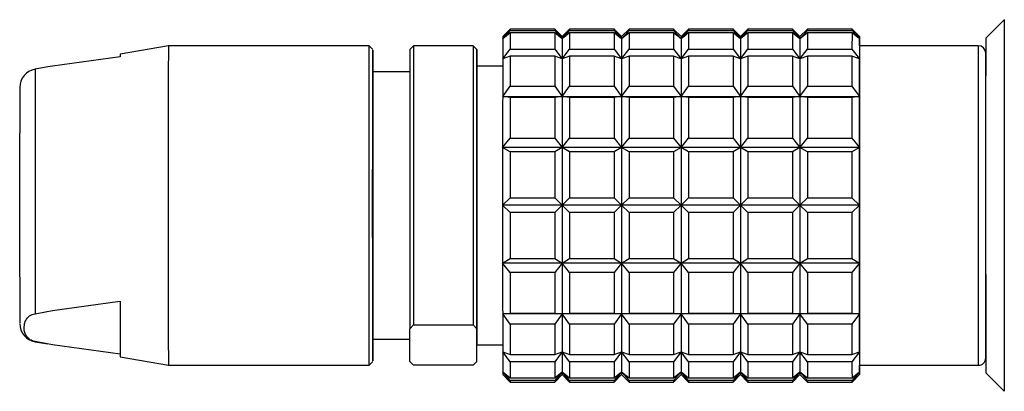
# Model space of a CAD drawing. Header units: inches. Extents: x 1.8 to 31.6, y 1.3 to 21.4.
# Tile 36 of 65: x 9.313 to 10.356, y 15.264 to 15.658. Entities that reach past the tile are written whole.
import ezdxf

# ---------------------------------------------------------------- set-up
doc = ezdxf.new("R2010")
doc.units = ezdxf.units.IN
doc.header["$MEASUREMENT"] = 0

msp = doc.modelspace()

# ---------------------------------------------------------------- linework, layer by layer
at = {"color": 7, "linetype": 'Continuous', "lineweight": 25}
for p, q in [((10.3559, 15.6581), (10.3362, 15.6384)), ((9.8323, 15.6482), (9.8244, 15.6404)), ((9.8244, 15.6377), (9.8323, 15.6466)), ((9.8322, 15.644), (9.8244, 15.6377)), ((9.8322, 15.644), (9.8322, 15.627)), ((9.8795, 15.6482), (9.8323, 15.6482)), ((9.8323, 15.6466), (9.8795, 15.6466)), ((9.8795, 15.644), (9.8322, 15.644)), ((9.8874, 15.6404), (9.8795, 15.6482)), ((9.8795, 15.6466), (9.8874, 15.6377)), ((9.8795, 15.644), (9.8795, 15.627)), ((9.8874, 15.6377), (9.8795, 15.644)), ((9.8953, 15.6482), (9.8874, 15.6404)), ((9.8874, 15.6377), (9.8952, 15.6466)), ((9.8952, 15.644), (9.8874, 15.6377)), ((9.8952, 15.6466), (9.9425, 15.6466)), ((9.8952, 15.644), (9.8952, 15.627)), ((9.9425, 15.644), (9.8952, 15.644)), ((9.9425, 15.6482), (9.8953, 15.6482)), ((9.9504, 15.6404), (9.9425, 15.6482)), ((9.9425, 15.6466), (9.9504, 15.6377)), ((9.9425, 15.644), (9.9425, 15.627)), ((9.9504, 15.6377), (9.9425, 15.644)), ((9.9582, 15.6482), (9.9504, 15.6404)), ((9.9504, 15.6377), (9.9582, 15.6466)), ((9.9582, 15.644), (9.9504, 15.6377)), ((10.0055, 15.6482), (9.9582, 15.6482)), ((9.9582, 15.6466), (10.0055, 15.6466)), ((9.9582, 15.644), (9.9582, 15.627)), ((10.0055, 15.644), (9.9582, 15.644)), ((10.0134, 15.6404), (10.0055, 15.6482)), ((10.0055, 15.6466), (10.0134, 15.6377)), ((10.0055, 15.644), (10.0055, 15.627)), ((10.0134, 15.6377), (10.0055, 15.644)), ((10.0212, 15.6482), (10.0134, 15.6404)), ((10.0134, 15.6377), (10.0212, 15.6466)), ((10.0212, 15.644), (10.0134, 15.6377)), ((10.0685, 15.6482), (10.0212, 15.6482)), ((10.0212, 15.6466), (10.0685, 15.6466)), ((10.0212, 15.644), (10.0212, 15.627)), ((10.0685, 15.644), (10.0212, 15.644)), ((10.0764, 15.6404), (10.0685, 15.6482)), ((10.0685, 15.6466), (10.0763, 15.6377)), ((10.0685, 15.644), (10.0685, 15.627)), ((10.0763, 15.6377), (10.0685, 15.644)), ((10.0763, 15.6377), (10.0842, 15.6466)), ((10.0842, 15.644), (10.0763, 15.6377)), ((10.0842, 15.6482), (10.0764, 15.6404)), ((10.1315, 15.6482), (10.0842, 15.6482)), ((10.0842, 15.6466), (10.1315, 15.6466)), ((10.0842, 15.644), (10.0842, 15.627)), ((10.1315, 15.644), (10.0842, 15.644)), ((10.1393, 15.6404), (10.1315, 15.6482)), ((10.1315, 15.6466), (10.1393, 15.6377)), ((10.1315, 15.644), (10.1315, 15.627)), ((10.1393, 15.6377), (10.1315, 15.644)), ((10.1472, 15.6482), (10.1393, 15.6404)), ((10.1393, 15.6377), (10.1472, 15.6466)), ((10.1472, 15.644), (10.1393, 15.6377)), ((10.1945, 15.6482), (10.1472, 15.6482)), ((10.1472, 15.6466), (10.1945, 15.6466)), ((10.1472, 15.644), (10.1472, 15.627)), ((10.1945, 15.644), (10.1472, 15.644)), ((10.1945, 15.644), (10.1944, 15.627)), ((10.2023, 15.6404), (10.1945, 15.6482)), ((10.1945, 15.6466), (10.2023, 15.6377)), ((10.2023, 15.6377), (10.1945, 15.644)), ((9.4701, 15.6305), (9.4189, 15.6215)), ((9.6827, 15.6305), (9.4701, 15.6305)), ((9.6866, 15.6266), (9.6827, 15.6305)), ((9.7299, 15.6305), (9.7284, 15.6289)), ((9.7299, 15.6305), (9.7299, 15.3347)), ((9.7929, 15.6305), (9.7299, 15.6305)), ((9.7929, 15.6305), (9.7929, 15.3347)), ((9.7944, 15.6289), (9.7929, 15.6305)), ((9.8244, 15.6377), (9.8244, 15.6165)), ((9.8874, 15.6377), (9.8874, 15.6165)), ((9.9504, 15.6377), (9.9503, 15.6165)), ((10.0134, 15.6377), (10.0133, 15.6165)), ((10.0763, 15.6377), (10.0763, 15.6165)), ((10.1393, 15.6377), (10.1393, 15.6165)), ((10.2023, 15.6377), (10.2023, 15.6165)), ((10.2024, 15.6305), (10.2023, 15.6376)), ((10.3283, 15.6305), (10.2023, 15.6305)), ((9.726, 15.6266), (9.7259, 15.3307)), ((9.7284, 15.629), (9.726, 15.6266)), ((9.7968, 15.6266), (9.7945, 15.6289)), ((9.7968, 15.6264), (9.7968, 15.6089)), ((9.8244, 15.6165), (9.8322, 15.627)), ((9.8322, 15.6194), (9.8244, 15.6165)), ((9.8322, 15.627), (9.8795, 15.627)), ((9.8795, 15.6194), (9.8322, 15.6194)), ((9.8795, 15.627), (9.8874, 15.6165)), ((9.8874, 15.6165), (9.8795, 15.6194)), ((9.8874, 15.6165), (9.8952, 15.627)), ((9.8952, 15.6194), (9.8874, 15.6165)), ((9.8952, 15.627), (9.9425, 15.627)), ((9.9425, 15.6194), (9.8952, 15.6194)), ((9.9425, 15.627), (9.9503, 15.6165)), ((9.9503, 15.6165), (9.9425, 15.6194)), ((9.9503, 15.6165), (9.9582, 15.627)), ((9.9582, 15.6194), (9.9503, 15.6165)), ((9.9582, 15.627), (10.0055, 15.627)), ((10.0055, 15.6194), (9.9582, 15.6194)), ((10.0055, 15.627), (10.0133, 15.6165)), ((10.0133, 15.6165), (10.0055, 15.6194)), ((10.0133, 15.6165), (10.0212, 15.627)), ((10.0212, 15.6194), (10.0133, 15.6165)), ((10.0212, 15.627), (10.0685, 15.627)), ((10.0685, 15.6194), (10.0212, 15.6194)), ((10.0685, 15.627), (10.0763, 15.6165)), ((10.0763, 15.6165), (10.0685, 15.6194)), ((10.0763, 15.6165), (10.0842, 15.627)), ((10.0842, 15.6194), (10.0763, 15.6165)), ((10.0842, 15.627), (10.1315, 15.627)), ((10.1314, 15.6194), (10.0842, 15.6194)), ((10.1393, 15.6165), (10.1314, 15.6194)), ((10.1315, 15.627), (10.1393, 15.6165)), ((10.1393, 15.6165), (10.1472, 15.627)), ((10.1472, 15.6194), (10.1393, 15.6165)), ((10.1472, 15.627), (10.1944, 15.627)), ((10.1944, 15.6194), (10.1472, 15.6194)), ((10.1944, 15.627), (10.2023, 15.6165)), ((10.2023, 15.6165), (10.1944, 15.6194)), ((9.3473, 15.6088), (9.3422, 15.608)), ((9.4189, 15.6187), (9.3473, 15.6088)), ((9.8244, 15.6089), (9.7968, 15.6089)), ((10.3362, 15.6137), (10.3362, 15.6128)), ((10.3362, 15.6128), (10.3362, 15.5986)), ((9.3422, 15.608), (9.3288, 15.6056)), ((9.7259, 15.603), (9.6866, 15.603)), ((9.8244, 15.5766), (9.8322, 15.5875)), ((9.8322, 15.5875), (9.8795, 15.5875)), ((9.8795, 15.5875), (9.8873, 15.5766)), ((9.8873, 15.5766), (9.8952, 15.5875)), ((9.8952, 15.5875), (9.9425, 15.5875)), ((9.9425, 15.5875), (9.9503, 15.5766)), ((9.9503, 15.5766), (9.9582, 15.5875)), ((9.9582, 15.5875), (10.0055, 15.5875)), ((10.0055, 15.5875), (10.0133, 15.5766)), ((10.0133, 15.5766), (10.0212, 15.5875)), ((10.0212, 15.5875), (10.0684, 15.5875)), ((10.0684, 15.5875), (10.0763, 15.5766)), ((10.0763, 15.5766), (10.0842, 15.5875)), ((10.0842, 15.5875), (10.1314, 15.5875)), ((10.1314, 15.5875), (10.1393, 15.5766)), ((10.1393, 15.5766), (10.1472, 15.5875)), ((10.1472, 15.5875), (10.1944, 15.5875)), ((10.1944, 15.5875), (10.2023, 15.5766)), ((9.8322, 15.5757), (9.8244, 15.5766)), ((9.8244, 15.5766), (9.8873, 15.5766)), ((9.8795, 15.5757), (9.8322, 15.5757)), ((9.8873, 15.5766), (9.8795, 15.5757)), ((9.8952, 15.5757), (9.8873, 15.5766)), ((9.8873, 15.5766), (9.9503, 15.5766)), ((9.9425, 15.5757), (9.8952, 15.5757)), ((9.9503, 15.5766), (9.9425, 15.5757)), ((9.9582, 15.5757), (9.9503, 15.5766)), ((9.9503, 15.5766), (10.0133, 15.5766)), ((10.0054, 15.5757), (9.9582, 15.5757)), ((10.0133, 15.5766), (10.0054, 15.5757)), ((10.0212, 15.5757), (10.0133, 15.5766)), ((10.0133, 15.5766), (10.0763, 15.5766)), ((10.0684, 15.5757), (10.0212, 15.5757)), ((10.0763, 15.5766), (10.0684, 15.5757)), ((10.0842, 15.5757), (10.0763, 15.5766)), ((10.0763, 15.5766), (10.1393, 15.5766)), ((10.1314, 15.5757), (10.0842, 15.5757)), ((10.1393, 15.5766), (10.1314, 15.5757)), ((10.1472, 15.5757), (10.1393, 15.5766)), ((10.1393, 15.5766), (10.2023, 15.5766)), ((10.1944, 15.5757), (10.1472, 15.5757)), ((10.2023, 15.5766), (10.1944, 15.5757)), ((9.8243, 15.5228), (9.8322, 15.5327)), ((9.8322, 15.5327), (9.8795, 15.5327)), ((9.8795, 15.5327), (9.8873, 15.5228)), ((9.8873, 15.5228), (9.8952, 15.5327)), ((9.8952, 15.5327), (9.9425, 15.5327)), ((9.9425, 15.5327), (9.9503, 15.5228)), ((9.9503, 15.5228), (9.9582, 15.5327)), ((9.9582, 15.5327), (10.0054, 15.5327)), ((10.0054, 15.5327), (10.0133, 15.5228)), ((10.0133, 15.5228), (10.0212, 15.5327)), ((10.0212, 15.5327), (10.0684, 15.5327)), ((10.0684, 15.5327), (10.0763, 15.5228)), ((10.0763, 15.5228), (10.0842, 15.5327)), ((10.0842, 15.5327), (10.1314, 15.5327)), ((10.1314, 15.5327), (10.1393, 15.5228)), ((10.1393, 15.5228), (10.1472, 15.5327)), ((10.1472, 15.5327), (10.1944, 15.5327)), ((10.1944, 15.5327), (10.2023, 15.5228)), ((9.8322, 15.5182), (9.8243, 15.5228)), ((9.8873, 15.5228), (9.8243, 15.5228)), ((9.8795, 15.5182), (9.8322, 15.5182)), ((9.8873, 15.5228), (9.8795, 15.5182)), ((9.8952, 15.5182), (9.8873, 15.5228)), ((9.9503, 15.5228), (9.8873, 15.5228)), ((9.9424, 15.5182), (9.8952, 15.5182)), ((9.9503, 15.5228), (9.9424, 15.5182)), ((9.9582, 15.5182), (9.9503, 15.5228)), ((10.0133, 15.5228), (9.9503, 15.5228)), ((10.0054, 15.5182), (9.9582, 15.5182)), ((10.0133, 15.5228), (10.0054, 15.5182)), ((10.0212, 15.5182), (10.0133, 15.5228)), ((10.0763, 15.5228), (10.0133, 15.5228)), ((10.0684, 15.5182), (10.0212, 15.5182)), ((10.0763, 15.5228), (10.0684, 15.5182)), ((10.0842, 15.5182), (10.0763, 15.5228)), ((10.1393, 15.5228), (10.0763, 15.5228)), ((10.1314, 15.5182), (10.0842, 15.5182)), ((10.1393, 15.5228), (10.1314, 15.5182)), ((10.1472, 15.5182), (10.1393, 15.5228)), ((10.2023, 15.5228), (10.1393, 15.5228)), ((10.1944, 15.5182), (10.1472, 15.5182)), ((10.2023, 15.5228), (10.1944, 15.5182)), ((9.8243, 15.4615), (9.8322, 15.4693)), ((9.8322, 15.4693), (9.8795, 15.4693)), ((9.8795, 15.4693), (9.8873, 15.4615)), ((9.8873, 15.4615), (9.8952, 15.4693)), ((9.8952, 15.4693), (9.9424, 15.4693)), ((9.9424, 15.4693), (9.9503, 15.4615)), ((9.9503, 15.4615), (9.9582, 15.4693)), ((9.9582, 15.4693), (10.0054, 15.4693)), ((10.0054, 15.4693), (10.0133, 15.4615)), ((10.0133, 15.4615), (10.0212, 15.4693)), ((10.0212, 15.4693), (10.0684, 15.4693)), ((10.0684, 15.4693), (10.0763, 15.4615)), ((10.0763, 15.4615), (10.0842, 15.4693)), ((10.0842, 15.4693), (10.1314, 15.4693)), ((10.1314, 15.4693), (10.1393, 15.4615)), ((10.1393, 15.4615), (10.1472, 15.4693)), ((10.1472, 15.4693), (10.1944, 15.4693)), ((10.1944, 15.4693), (10.2023, 15.4615)), ((9.8322, 15.4538), (9.8243, 15.4615)), ((9.8873, 15.4615), (9.8243, 15.4615)), ((9.8795, 15.4538), (9.8322, 15.4538)), ((9.8873, 15.4615), (9.8795, 15.4538)), ((9.8952, 15.4538), (9.8873, 15.4615)), ((9.9503, 15.4615), (9.8873, 15.4615)), ((9.9424, 15.4538), (9.8952, 15.4538)), ((9.9503, 15.4615), (9.9424, 15.4538)), ((9.9582, 15.4538), (9.9503, 15.4615)), ((10.0133, 15.4615), (9.9503, 15.4615)), ((10.0054, 15.4538), (9.9582, 15.4538)), ((10.0133, 15.4615), (10.0054, 15.4538)), ((10.0212, 15.4538), (10.0133, 15.4615)), ((10.0763, 15.4615), (10.0133, 15.4615)), ((10.0684, 15.4538), (10.0212, 15.4538)), ((10.0763, 15.4615), (10.0684, 15.4538)), ((10.0842, 15.4538), (10.0763, 15.4615)), ((10.1393, 15.4615), (10.0763, 15.4615)), ((10.1314, 15.4538), (10.0842, 15.4538)), ((10.1393, 15.4615), (10.1314, 15.4538)), ((10.1472, 15.4538), (10.1393, 15.4615)), ((10.2023, 15.4615), (10.1393, 15.4615)), ((10.1944, 15.4538), (10.1472, 15.4538)), ((10.2023, 15.4615), (10.1944, 15.4538)), ((9.8243, 15.4003), (9.8322, 15.4049)), ((9.8322, 15.3904), (9.8243, 15.4003)), ((9.8873, 15.4003), (9.8243, 15.4003)), ((9.8322, 15.4049), (9.8795, 15.4049)), ((9.8795, 15.4049), (9.8873, 15.4003)), ((9.8873, 15.4003), (9.8795, 15.3904)), ((9.8873, 15.4003), (9.8952, 15.4049)), ((9.8952, 15.3904), (9.8873, 15.4003)), ((9.9503, 15.4003), (9.8873, 15.4003)), ((9.8952, 15.4049), (9.9424, 15.4049)), ((9.9424, 15.4049), (9.9503, 15.4003)), ((9.9503, 15.4003), (9.9425, 15.3904)), ((9.9503, 15.4003), (9.9582, 15.4049)), ((9.9582, 15.3904), (9.9503, 15.4003)), ((10.0133, 15.4003), (9.9503, 15.4003)), ((9.9582, 15.4049), (10.0054, 15.4049)), ((10.0054, 15.4049), (10.0133, 15.4003)), ((10.0133, 15.4003), (10.0054, 15.3904)), ((10.0133, 15.4003), (10.0212, 15.4049)), ((10.0212, 15.3904), (10.0133, 15.4003)), ((10.0763, 15.4003), (10.0133, 15.4003)), ((10.0212, 15.4049), (10.0684, 15.4049)), ((10.0684, 15.4049), (10.0763, 15.4003)), ((10.0763, 15.4003), (10.0684, 15.3904)), ((10.0763, 15.4003), (10.0842, 15.4049)), ((10.0842, 15.3904), (10.0763, 15.4003)), ((10.1393, 15.4003), (10.0763, 15.4003)), ((10.0842, 15.4049), (10.1314, 15.4049)), ((10.1314, 15.4049), (10.1393, 15.4003)), ((10.1393, 15.4003), (10.1314, 15.3904)), ((10.1393, 15.4003), (10.1472, 15.4049)), ((10.1472, 15.3904), (10.1393, 15.4003)), ((10.2023, 15.4003), (10.1393, 15.4003)), ((10.1472, 15.4049), (10.1944, 15.4049)), ((10.1944, 15.4049), (10.2023, 15.4003)), ((10.2023, 15.4003), (10.1944, 15.3904)), ((9.8795, 15.3904), (9.8322, 15.3904)), ((9.9425, 15.3904), (9.8952, 15.3904)), ((10.0054, 15.3904), (9.9582, 15.3904)), ((10.0684, 15.3904), (10.0212, 15.3904)), ((10.1314, 15.3904), (10.0842, 15.3904)), ((10.1944, 15.3904), (10.1472, 15.3904)), ((9.3472, 15.35), (9.4188, 15.3599)), ((9.3288, 15.3466), (9.3398, 15.3487)), ((9.3398, 15.3487), (9.3472, 15.35)), ((9.8244, 15.3463), (9.8322, 15.3473)), ((9.8873, 15.3463), (9.8244, 15.3463)), ((9.8322, 15.3355), (9.8244, 15.3463)), ((9.8322, 15.3473), (9.8795, 15.3473)), ((9.8795, 15.3473), (9.8873, 15.3463)), ((9.8873, 15.3463), (9.8795, 15.3355)), ((9.8873, 15.3463), (9.8952, 15.3473)), ((9.9503, 15.3463), (9.8873, 15.3463)), ((9.8952, 15.3355), (9.8873, 15.3463)), ((9.8952, 15.3473), (9.9425, 15.3473)), ((9.9425, 15.3473), (9.9503, 15.3463)), ((9.9503, 15.3463), (9.9425, 15.3355)), ((9.9503, 15.3463), (9.9582, 15.3473)), ((10.0133, 15.3463), (9.9503, 15.3463)), ((9.9582, 15.3355), (9.9503, 15.3463)), ((9.9582, 15.3473), (10.0054, 15.3473)), ((10.0054, 15.3473), (10.0133, 15.3463)), ((10.0133, 15.3463), (10.0055, 15.3355)), ((10.0133, 15.3463), (10.0212, 15.3473)), ((10.0763, 15.3463), (10.0133, 15.3463)), ((10.0212, 15.3355), (10.0133, 15.3463)), ((10.0212, 15.3473), (10.0684, 15.3473)), ((10.0684, 15.3473), (10.0763, 15.3463)), ((10.0763, 15.3463), (10.0684, 15.3355)), ((10.0763, 15.3463), (10.0842, 15.3473)), ((10.1393, 15.3463), (10.0763, 15.3463)), ((10.0842, 15.3355), (10.0763, 15.3463)), ((10.0842, 15.3473), (10.1314, 15.3473)), ((10.1314, 15.3473), (10.1393, 15.3463)), ((10.1393, 15.3463), (10.1314, 15.3355)), ((10.1393, 15.3463), (10.1472, 15.3473)), ((10.2023, 15.3463), (10.1393, 15.3463)), ((10.1472, 15.3355), (10.1393, 15.3463)), ((10.1472, 15.3473), (10.1944, 15.3473)), ((10.1944, 15.3473), (10.2023, 15.3463)), ((10.2023, 15.3463), (10.1944, 15.3355)), ((9.7259, 15.3307), (9.7299, 15.3347)), ((9.726, 15.296), (9.7259, 15.3307)), ((9.7299, 15.3347), (9.7929, 15.3347)), ((9.7929, 15.3347), (9.7968, 15.3307)), ((9.7968, 15.296), (9.7968, 15.3307)), ((9.8795, 15.3355), (9.8322, 15.3355)), ((9.9425, 15.3355), (9.8952, 15.3355)), ((10.0055, 15.3355), (9.9582, 15.3355)), ((10.0684, 15.3355), (10.0212, 15.3355)), ((10.1314, 15.3355), (10.0842, 15.3355)), ((10.1944, 15.3355), (10.1472, 15.3355)), ((9.3398, 15.3149), (9.3288, 15.317)), ((9.3288, 15.317), (9.3288, 15.3168)), ((9.3288, 15.3168), (9.3422, 15.3145)), ((9.6866, 15.3195), (9.7259, 15.3195)), ((9.3473, 15.3136), (9.3398, 15.3149)), ((9.4189, 15.3037), (9.3473, 15.3136)), ((9.7968, 15.3136), (9.8244, 15.3136)), ((9.8244, 15.3062), (9.8322, 15.3034)), ((9.8322, 15.2957), (9.8244, 15.3062)), ((9.8244, 15.3062), (9.8244, 15.2849)), ((9.8795, 15.3034), (9.8874, 15.3062)), ((9.8874, 15.3062), (9.8795, 15.2957)), ((9.8874, 15.3062), (9.8952, 15.3034)), ((9.8874, 15.3062), (9.8874, 15.2849)), ((9.8952, 15.2957), (9.8874, 15.3062)), ((9.9425, 15.3034), (9.9503, 15.3062)), ((9.9503, 15.3062), (9.9425, 15.2957)), ((9.9503, 15.3062), (9.9582, 15.3034)), ((9.9503, 15.3062), (9.9504, 15.2849)), ((9.9582, 15.2957), (9.9503, 15.3062)), ((10.0055, 15.3034), (10.0133, 15.3062)), ((10.0133, 15.3062), (10.0055, 15.2957)), ((10.0133, 15.3062), (10.0212, 15.3034)), ((10.0133, 15.3062), (10.0134, 15.2849)), ((10.0212, 15.2957), (10.0133, 15.3062)), ((10.0685, 15.3034), (10.0763, 15.3062)), ((10.0763, 15.3062), (10.0685, 15.2957)), ((10.0763, 15.3062), (10.0842, 15.3034)), ((10.0763, 15.3062), (10.0763, 15.2849)), ((10.0842, 15.2957), (10.0763, 15.3062)), ((10.1314, 15.3034), (10.1393, 15.3062)), ((10.1393, 15.3062), (10.1315, 15.2957)), ((10.1393, 15.3062), (10.1472, 15.3034)), ((10.1393, 15.3062), (10.1393, 15.2849)), ((10.1472, 15.2957), (10.1393, 15.3062)), ((10.1944, 15.3034), (10.2023, 15.3062)), ((10.2023, 15.3062), (10.1944, 15.2957)), ((10.2023, 15.3062), (10.2023, 15.2849)), ((9.4189, 15.301), (9.4701, 15.2919)), ((9.6827, 15.2919), (9.6866, 15.2959)), ((9.7299, 15.292), (9.726, 15.296)), ((9.726, 15.296), (9.726, 15.2959)), ((9.726, 15.2959), (9.7283, 15.2935)), ((9.7968, 15.296), (9.7929, 15.292)), ((9.7945, 15.2935), (9.7968, 15.2959)), ((9.8322, 15.3034), (9.8795, 15.3034)), ((9.8795, 15.2957), (9.8322, 15.2957)), ((9.8952, 15.3034), (9.9425, 15.3034)), ((9.9425, 15.2957), (9.8952, 15.2957)), ((9.9582, 15.3034), (10.0055, 15.3034)), ((10.0055, 15.2957), (9.9582, 15.2957)), ((10.0212, 15.3034), (10.0685, 15.3034)), ((10.0685, 15.2957), (10.0212, 15.2957)), ((10.0842, 15.3034), (10.1314, 15.3034)), ((10.1315, 15.2957), (10.0842, 15.2957)), ((10.1472, 15.3034), (10.1944, 15.3034)), ((10.1944, 15.2957), (10.1472, 15.2957)), ((9.4701, 15.2919), (9.6827, 15.2919)), ((9.7929, 15.292), (9.7299, 15.292)), ((10.2023, 15.2919), (10.3283, 15.2919)), ((10.2023, 15.2848), (10.2024, 15.2919)), ((9.8244, 15.2849), (9.8322, 15.2786)), ((9.8323, 15.2759), (9.8244, 15.2849)), ((9.8244, 15.2821), (9.8323, 15.2742)), ((9.8322, 15.2786), (9.8795, 15.2786)), ((9.8795, 15.2759), (9.8323, 15.2759)), ((9.8795, 15.2786), (9.8874, 15.2849)), ((9.8874, 15.2849), (9.8795, 15.2759)), ((9.8795, 15.2742), (9.8874, 15.2821)), ((9.8874, 15.2849), (9.8952, 15.2786)), ((9.8952, 15.2759), (9.8874, 15.2849)), ((9.8874, 15.2821), (9.8953, 15.2742)), ((9.8952, 15.2786), (9.9425, 15.2786)), ((9.9425, 15.2759), (9.8952, 15.2759)), ((9.9425, 15.2786), (9.9504, 15.2849)), ((9.9504, 15.2849), (9.9425, 15.2759)), ((9.9425, 15.2742), (9.9504, 15.2821)), ((9.9504, 15.2849), (9.9582, 15.2786)), ((9.9582, 15.2759), (9.9504, 15.2849)), ((9.9504, 15.2821), (9.9582, 15.2742)), ((9.9582, 15.2786), (10.0055, 15.2786)), ((10.0055, 15.2759), (9.9582, 15.2759)), ((10.0055, 15.2786), (10.0134, 15.2849)), ((10.0134, 15.2849), (10.0055, 15.2759)), ((10.0055, 15.2742), (10.0134, 15.2821)), ((10.0134, 15.2849), (10.0212, 15.2786)), ((10.0212, 15.2759), (10.0134, 15.2849)), ((10.0134, 15.2821), (10.0212, 15.2742)), ((10.0212, 15.2786), (10.0685, 15.2786)), ((10.0685, 15.2759), (10.0212, 15.2759)), ((10.0685, 15.2786), (10.0763, 15.2849)), ((10.0763, 15.2849), (10.0685, 15.2759)), ((10.0685, 15.2742), (10.0764, 15.2821)), ((10.0763, 15.2849), (10.0842, 15.2786)), ((10.0842, 15.2759), (10.0763, 15.2849)), ((10.0764, 15.2821), (10.0842, 15.2742)), ((10.0842, 15.2786), (10.1315, 15.2786)), ((10.1315, 15.2759), (10.0842, 15.2759)), ((10.1315, 15.2786), (10.1393, 15.2849)), ((10.1393, 15.2849), (10.1315, 15.2759)), ((10.1315, 15.2742), (10.1393, 15.2821)), ((10.1393, 15.2849), (10.1472, 15.2786)), ((10.1472, 15.2759), (10.1393, 15.2849)), ((10.1393, 15.2821), (10.1472, 15.2742)), ((10.1472, 15.2786), (10.1945, 15.2786)), ((10.1945, 15.2759), (10.1472, 15.2759)), ((10.1945, 15.2786), (10.2023, 15.2849)), ((10.2023, 15.2849), (10.1945, 15.2759)), ((10.1945, 15.2742), (10.2023, 15.2821)), ((10.3362, 15.2841), (10.3559, 15.2644)), ((9.8323, 15.2742), (9.8795, 15.2742)), ((9.8953, 15.2742), (9.9425, 15.2742)), ((9.9582, 15.2742), (10.0055, 15.2742)), ((10.0212, 15.2742), (10.0685, 15.2742)), ((10.0842, 15.2742), (10.1315, 15.2742)), ((10.1472, 15.2742), (10.1945, 15.2742))]:
    msp.add_line(p, q, dxfattribs=at)
at = {"color": 7, "linetype": 'Continuous', "lineweight": 25, "flags": 128}
for points in [[(10.2023, 15.6377), (10.2023, 15.6389), (10.2023, 15.6397), (10.2023, 15.6402), (10.2023, 15.6404), (10.2023, 15.6402), (10.2023, 15.6396), (10.2023, 15.6388), (10.2023, 15.6376)], [(9.4189, 15.6215), (9.4189, 15.6213), (9.4189, 15.6187)], [(9.6866, 15.3059), (9.6866, 15.3225), (9.6866, 15.346), (9.6866, 15.3753), (9.6866, 15.4088), (9.6865, 15.4451), (9.6865, 15.4821), (9.6866, 15.5181), (9.6866, 15.5512), (9.6866, 15.5798), (9.6866, 15.6025), (9.6866, 15.6181), (9.6866, 15.6258), (9.6866, 15.6253), (9.6866, 15.6165), (9.6866, 15.603)], [(9.8322, 15.6194), (9.8322, 15.6159), (9.8322, 15.6124), (9.8322, 15.6086), (9.8322, 15.6047), (9.8322, 15.6006), (9.8322, 15.5964), (9.8322, 15.592), (9.8322, 15.5875)], [(9.8795, 15.6194), (9.8795, 15.6159), (9.8795, 15.6124), (9.8795, 15.6086), (9.8795, 15.6047), (9.8795, 15.6006), (9.8795, 15.5964), (9.8795, 15.592), (9.8795, 15.5875)], [(9.8952, 15.6194), (9.8952, 15.6159), (9.8952, 15.6124), (9.8952, 15.6086), (9.8952, 15.6047), (9.8952, 15.6006), (9.8952, 15.5964), (9.8952, 15.592), (9.8952, 15.5875)], [(9.9425, 15.6194), (9.9425, 15.6159), (9.9425, 15.6124), (9.9425, 15.6086), (9.9425, 15.6047), (9.9425, 15.6006), (9.9425, 15.5964), (9.9425, 15.592), (9.9425, 15.5875)], [(9.9582, 15.6194), (9.9582, 15.6159), (9.9582, 15.6124), (9.9582, 15.6086), (9.9582, 15.6047), (9.9582, 15.6006), (9.9582, 15.5964), (9.9582, 15.592), (9.9582, 15.5875)], [(10.0055, 15.6194), (10.0055, 15.6159), (10.0055, 15.6124), (10.0055, 15.6086), (10.0055, 15.6047), (10.0055, 15.6006), (10.0055, 15.5964), (10.0055, 15.592), (10.0055, 15.5875)], [(10.0212, 15.6194), (10.0212, 15.6159), (10.0212, 15.6124), (10.0212, 15.6086), (10.0212, 15.6047), (10.0212, 15.6006), (10.0212, 15.5964), (10.0212, 15.592), (10.0212, 15.5875)], [(10.0685, 15.6194), (10.0685, 15.6159), (10.0685, 15.6124), (10.0685, 15.6086), (10.0684, 15.6047), (10.0684, 15.6006), (10.0684, 15.5964), (10.0684, 15.592), (10.0684, 15.5875)], [(10.0842, 15.6194), (10.0842, 15.6159), (10.0842, 15.6124), (10.0842, 15.6086), (10.0842, 15.6047), (10.0842, 15.6006), (10.0842, 15.5964), (10.0842, 15.592), (10.0842, 15.5875)], [(10.1314, 15.6194), (10.1314, 15.6159), (10.1314, 15.6124), (10.1314, 15.6086), (10.1314, 15.6047), (10.1314, 15.6006), (10.1314, 15.5964), (10.1314, 15.592), (10.1314, 15.5875)], [(10.1472, 15.6194), (10.1472, 15.6159), (10.1472, 15.6124), (10.1472, 15.6086), (10.1472, 15.6047), (10.1472, 15.6006), (10.1472, 15.5964), (10.1472, 15.592), (10.1472, 15.5875)], [(10.1944, 15.6194), (10.1944, 15.6159), (10.1944, 15.6124), (10.1944, 15.6086), (10.1944, 15.6047), (10.1944, 15.6006), (10.1944, 15.5964), (10.1944, 15.592), (10.1944, 15.5875)], [(9.8244, 15.6165), (9.8244, 15.6125), (9.8244, 15.6081), (9.8244, 15.6035), (9.8244, 15.5987), (9.8244, 15.5935), (9.8244, 15.5881), (9.8244, 15.5825), (9.8244, 15.5766)], [(9.8874, 15.6165), (9.8874, 15.6125), (9.8874, 15.6081), (9.8874, 15.6035), (9.8873, 15.5987), (9.8873, 15.5935), (9.8873, 15.5881), (9.8873, 15.5825), (9.8873, 15.5766)], [(9.9503, 15.6165), (9.9503, 15.6125), (9.9503, 15.6081), (9.9503, 15.6035), (9.9503, 15.5987), (9.9503, 15.5935), (9.9503, 15.5881), (9.9503, 15.5825), (9.9503, 15.5766)], [(10.0133, 15.6165), (10.0133, 15.6125), (10.0133, 15.6081), (10.0133, 15.6035), (10.0133, 15.5987), (10.0133, 15.5935), (10.0133, 15.5881), (10.0133, 15.5825), (10.0133, 15.5766)], [(10.0763, 15.6165), (10.0763, 15.6125), (10.0763, 15.6081), (10.0763, 15.6035), (10.0763, 15.5987), (10.0763, 15.5935), (10.0763, 15.5881), (10.0763, 15.5825), (10.0763, 15.5766)], [(10.1393, 15.6165), (10.1393, 15.6125), (10.1393, 15.6081), (10.1393, 15.6035), (10.1393, 15.5987), (10.1393, 15.5935), (10.1393, 15.5881), (10.1393, 15.5825), (10.1393, 15.5766)], [(10.2023, 15.5766), (10.2023, 15.5825), (10.2023, 15.5881), (10.2023, 15.5935), (10.2023, 15.5987), (10.2023, 15.6035), (10.2023, 15.6081), (10.2023, 15.6125), (10.2023, 15.6165)], [(9.8244, 15.5766), (9.8243, 15.5705), (9.8243, 15.5642), (9.8243, 15.5577), (9.8243, 15.5511), (9.8243, 15.5442), (9.8243, 15.5372), (9.8243, 15.5301), (9.8243, 15.5228)], [(9.8322, 15.5757), (9.8322, 15.5707), (9.8322, 15.5656), (9.8322, 15.5604), (9.8322, 15.555), (9.8322, 15.5496), (9.8322, 15.544), (9.8322, 15.5384), (9.8322, 15.5327)], [(9.8795, 15.5757), (9.8795, 15.5707), (9.8795, 15.5656), (9.8795, 15.5604), (9.8795, 15.555), (9.8795, 15.5496), (9.8795, 15.544), (9.8795, 15.5384), (9.8795, 15.5327)], [(9.8873, 15.5766), (9.8873, 15.5705), (9.8873, 15.5642), (9.8873, 15.5577), (9.8873, 15.5511), (9.8873, 15.5442), (9.8873, 15.5372), (9.8873, 15.5301), (9.8873, 15.5228)], [(9.8952, 15.5757), (9.8952, 15.5707), (9.8952, 15.5656), (9.8952, 15.5604), (9.8952, 15.555), (9.8952, 15.5496), (9.8952, 15.544), (9.8952, 15.5384), (9.8952, 15.5327)], [(9.9425, 15.5757), (9.9425, 15.5707), (9.9425, 15.5656), (9.9425, 15.5604), (9.9425, 15.555), (9.9425, 15.5496), (9.9425, 15.544), (9.9425, 15.5384), (9.9425, 15.5327)], [(9.9503, 15.5766), (9.9503, 15.5705), (9.9503, 15.5642), (9.9503, 15.5577), (9.9503, 15.5511), (9.9503, 15.5442), (9.9503, 15.5372), (9.9503, 15.5301), (9.9503, 15.5228)], [(9.9582, 15.5757), (9.9582, 15.5707), (9.9582, 15.5656), (9.9582, 15.5604), (9.9582, 15.555), (9.9582, 15.5496), (9.9582, 15.544), (9.9582, 15.5384), (9.9582, 15.5327)], [(10.0054, 15.5757), (10.0054, 15.5707), (10.0054, 15.5656), (10.0054, 15.5604), (10.0054, 15.555), (10.0054, 15.5496), (10.0054, 15.544), (10.0054, 15.5384), (10.0054, 15.5327)], [(10.0133, 15.5766), (10.0133, 15.5705), (10.0133, 15.5642), (10.0133, 15.5577), (10.0133, 15.5511), (10.0133, 15.5442), (10.0133, 15.5372), (10.0133, 15.5301), (10.0133, 15.5228)], [(10.0212, 15.5757), (10.0212, 15.5707), (10.0212, 15.5656), (10.0212, 15.5604), (10.0212, 15.555), (10.0212, 15.5496), (10.0212, 15.544), (10.0212, 15.5384), (10.0212, 15.5327)], [(10.0684, 15.5757), (10.0684, 15.5707), (10.0684, 15.5656), (10.0684, 15.5604), (10.0684, 15.555), (10.0684, 15.5496), (10.0684, 15.544), (10.0684, 15.5384), (10.0684, 15.5327)], [(10.0763, 15.5766), (10.0763, 15.5705), (10.0763, 15.5642), (10.0763, 15.5577), (10.0763, 15.5511), (10.0763, 15.5442), (10.0763, 15.5372), (10.0763, 15.5301), (10.0763, 15.5228)], [(10.0842, 15.5757), (10.0842, 15.5707), (10.0842, 15.5656), (10.0842, 15.5604), (10.0842, 15.555), (10.0842, 15.5496), (10.0842, 15.544), (10.0842, 15.5384), (10.0842, 15.5327)], [(10.1314, 15.5757), (10.1314, 15.5707), (10.1314, 15.5656), (10.1314, 15.5604), (10.1314, 15.555), (10.1314, 15.5496), (10.1314, 15.544), (10.1314, 15.5384), (10.1314, 15.5327)], [(10.1393, 15.5766), (10.1393, 15.5705), (10.1393, 15.5642), (10.1393, 15.5577), (10.1393, 15.5511), (10.1393, 15.5442), (10.1393, 15.5372), (10.1393, 15.5301), (10.1393, 15.5228)], [(10.1472, 15.5757), (10.1472, 15.5707), (10.1472, 15.5656), (10.1472, 15.5604), (10.1472, 15.555), (10.1472, 15.5496), (10.1472, 15.544), (10.1472, 15.5384), (10.1472, 15.5327)], [(10.1944, 15.5757), (10.1944, 15.5707), (10.1944, 15.5656), (10.1944, 15.5604), (10.1944, 15.555), (10.1944, 15.5496), (10.1944, 15.544), (10.1944, 15.5384), (10.1944, 15.5327)], [(10.2023, 15.5228), (10.2023, 15.5301), (10.2023, 15.5372), (10.2023, 15.5442), (10.2023, 15.5511), (10.2023, 15.5577), (10.2023, 15.5642), (10.2023, 15.5705), (10.2023, 15.5766)], [(9.8243, 15.5228), (9.8243, 15.5154), (9.8243, 15.5079), (9.8243, 15.5003), (9.8243, 15.4926), (9.8243, 15.4849), (9.8243, 15.4772), (9.8243, 15.4694), (9.8243, 15.4615)], [(9.8322, 15.5182), (9.8322, 15.5122), (9.8322, 15.5062), (9.8322, 15.5001), (9.8322, 15.494), (9.8322, 15.4879), (9.8322, 15.4817), (9.8322, 15.4755), (9.8322, 15.4693)], [(9.8795, 15.5182), (9.8795, 15.5122), (9.8795, 15.5062), (9.8795, 15.5001), (9.8795, 15.494), (9.8795, 15.4879), (9.8795, 15.4817), (9.8795, 15.4755), (9.8795, 15.4693)], [(9.8873, 15.5228), (9.8873, 15.5154), (9.8873, 15.5079), (9.8873, 15.5003), (9.8873, 15.4926), (9.8873, 15.4849), (9.8873, 15.4772), (9.8873, 15.4694), (9.8873, 15.4615)], [(9.8952, 15.5182), (9.8952, 15.5122), (9.8952, 15.5062), (9.8952, 15.5001), (9.8952, 15.494), (9.8952, 15.4879), (9.8952, 15.4817), (9.8952, 15.4755), (9.8952, 15.4693)], [(9.9424, 15.5182), (9.9424, 15.5122), (9.9424, 15.5062), (9.9424, 15.5001), (9.9424, 15.494), (9.9424, 15.4879), (9.9424, 15.4817), (9.9424, 15.4755), (9.9424, 15.4693)], [(9.9503, 15.5228), (9.9503, 15.5154), (9.9503, 15.5079), (9.9503, 15.5003), (9.9503, 15.4926), (9.9503, 15.4849), (9.9503, 15.4772), (9.9503, 15.4694), (9.9503, 15.4615)], [(9.9582, 15.5182), (9.9582, 15.5122), (9.9582, 15.5062), (9.9582, 15.5001), (9.9582, 15.494), (9.9582, 15.4879), (9.9582, 15.4817), (9.9582, 15.4755), (9.9582, 15.4693)], [(10.0054, 15.5182), (10.0054, 15.5122), (10.0054, 15.5062), (10.0054, 15.5001), (10.0054, 15.494), (10.0054, 15.4879), (10.0054, 15.4817), (10.0054, 15.4755), (10.0054, 15.4693)], [(10.0133, 15.5228), (10.0133, 15.5154), (10.0133, 15.5079), (10.0133, 15.5003), (10.0133, 15.4926), (10.0133, 15.4849), (10.0133, 15.4772), (10.0133, 15.4694), (10.0133, 15.4615)], [(10.0212, 15.5182), (10.0212, 15.5122), (10.0212, 15.5062), (10.0212, 15.5001), (10.0212, 15.494), (10.0212, 15.4879), (10.0212, 15.4817), (10.0212, 15.4755), (10.0212, 15.4693)], [(10.0684, 15.5182), (10.0684, 15.5122), (10.0684, 15.5062), (10.0684, 15.5001), (10.0684, 15.494), (10.0684, 15.4879), (10.0684, 15.4817), (10.0684, 15.4755), (10.0684, 15.4693)], [(10.0763, 15.5228), (10.0763, 15.5154), (10.0763, 15.5079), (10.0763, 15.5003), (10.0763, 15.4926), (10.0763, 15.4849), (10.0763, 15.4772), (10.0763, 15.4694), (10.0763, 15.4615)], [(10.0842, 15.5182), (10.0842, 15.5122), (10.0842, 15.5062), (10.0842, 15.5001), (10.0842, 15.494), (10.0842, 15.4879), (10.0842, 15.4817), (10.0842, 15.4755), (10.0842, 15.4693)], [(10.1314, 15.5182), (10.1314, 15.5122), (10.1314, 15.5062), (10.1314, 15.5001), (10.1314, 15.494), (10.1314, 15.4879), (10.1314, 15.4817), (10.1314, 15.4755), (10.1314, 15.4693)], [(10.1393, 15.5228), (10.1393, 15.5154), (10.1393, 15.5079), (10.1393, 15.5003), (10.1393, 15.4926), (10.1393, 15.4849), (10.1393, 15.4772), (10.1393, 15.4694), (10.1393, 15.4615)], [(10.1472, 15.5182), (10.1472, 15.5122), (10.1472, 15.5062), (10.1472, 15.5001), (10.1472, 15.494), (10.1472, 15.4879), (10.1472, 15.4817), (10.1472, 15.4755), (10.1472, 15.4693)], [(10.1944, 15.5182), (10.1944, 15.5122), (10.1944, 15.5062), (10.1944, 15.5001), (10.1944, 15.494), (10.1944, 15.4879), (10.1944, 15.4817), (10.1944, 15.4755), (10.1944, 15.4693)], [(10.2023, 15.4615), (10.2023, 15.4694), (10.2023, 15.4772), (10.2023, 15.4849), (10.2023, 15.4926), (10.2023, 15.5003), (10.2023, 15.5079), (10.2023, 15.5154), (10.2023, 15.5228)], [(9.8243, 15.4615), (9.8243, 15.4537), (9.8243, 15.4459), (9.8243, 15.4382), (9.8243, 15.4304), (9.8243, 15.4228), (9.8243, 15.4152), (9.8243, 15.4077), (9.8243, 15.4003)], [(9.8322, 15.4538), (9.8322, 15.4476), (9.8322, 15.4414), (9.8322, 15.4352), (9.8322, 15.4291), (9.8322, 15.423), (9.8322, 15.4169), (9.8322, 15.4109), (9.8322, 15.4049)], [(9.8795, 15.4538), (9.8795, 15.4476), (9.8795, 15.4414), (9.8795, 15.4352), (9.8795, 15.4291), (9.8795, 15.423), (9.8795, 15.4169), (9.8795, 15.4109), (9.8795, 15.4049)], [(9.8873, 15.4615), (9.8873, 15.4537), (9.8873, 15.4459), (9.8873, 15.4382), (9.8873, 15.4304), (9.8873, 15.4228), (9.8873, 15.4152), (9.8873, 15.4077), (9.8873, 15.4003)], [(9.8952, 15.4538), (9.8952, 15.4476), (9.8952, 15.4414), (9.8952, 15.4352), (9.8952, 15.4291), (9.8952, 15.423), (9.8952, 15.4169), (9.8952, 15.4109), (9.8952, 15.4049)], [(9.9424, 15.4538), (9.9424, 15.4476), (9.9424, 15.4414), (9.9424, 15.4352), (9.9424, 15.4291), (9.9424, 15.423), (9.9424, 15.4169), (9.9424, 15.4109), (9.9424, 15.4049)], [(9.9503, 15.4615), (9.9503, 15.4537), (9.9503, 15.4459), (9.9503, 15.4382), (9.9503, 15.4304), (9.9503, 15.4228), (9.9503, 15.4152), (9.9503, 15.4077), (9.9503, 15.4003)], [(9.9582, 15.4538), (9.9582, 15.4476), (9.9582, 15.4414), (9.9582, 15.4352), (9.9582, 15.4291), (9.9582, 15.423), (9.9582, 15.4169), (9.9582, 15.4109), (9.9582, 15.4049)], [(10.0054, 15.4538), (10.0054, 15.4476), (10.0054, 15.4414), (10.0054, 15.4352), (10.0054, 15.4291), (10.0054, 15.423), (10.0054, 15.4169), (10.0054, 15.4109), (10.0054, 15.4049)], [(10.0133, 15.4615), (10.0133, 15.4537), (10.0133, 15.4459), (10.0133, 15.4382), (10.0133, 15.4304), (10.0133, 15.4228), (10.0133, 15.4152), (10.0133, 15.4077), (10.0133, 15.4003)], [(10.0212, 15.4538), (10.0212, 15.4476), (10.0212, 15.4414), (10.0212, 15.4352), (10.0212, 15.4291), (10.0212, 15.423), (10.0212, 15.4169), (10.0212, 15.4109), (10.0212, 15.4049)], [(10.0684, 15.4538), (10.0684, 15.4476), (10.0684, 15.4414), (10.0684, 15.4352), (10.0684, 15.4291), (10.0684, 15.423), (10.0684, 15.4169), (10.0684, 15.4109), (10.0684, 15.4049)], [(10.0763, 15.4615), (10.0763, 15.4537), (10.0763, 15.4459), (10.0763, 15.4382), (10.0763, 15.4304), (10.0763, 15.4228), (10.0763, 15.4152), (10.0763, 15.4077), (10.0763, 15.4003)], [(10.0842, 15.4538), (10.0842, 15.4476), (10.0842, 15.4414), (10.0842, 15.4352), (10.0842, 15.4291), (10.0842, 15.423), (10.0842, 15.4169), (10.0842, 15.4109), (10.0842, 15.4049)], [(10.1314, 15.4538), (10.1314, 15.4476), (10.1314, 15.4414), (10.1314, 15.4352), (10.1314, 15.4291), (10.1314, 15.423), (10.1314, 15.4169), (10.1314, 15.4109), (10.1314, 15.4049)], [(10.1393, 15.4615), (10.1393, 15.4537), (10.1393, 15.4459), (10.1393, 15.4382), (10.1393, 15.4304), (10.1393, 15.4228), (10.1393, 15.4152), (10.1393, 15.4077), (10.1393, 15.4003)], [(10.1472, 15.4538), (10.1472, 15.4476), (10.1472, 15.4414), (10.1472, 15.4352), (10.1472, 15.4291), (10.1472, 15.423), (10.1472, 15.4169), (10.1472, 15.4109), (10.1472, 15.4049)], [(10.1944, 15.4538), (10.1944, 15.4476), (10.1944, 15.4414), (10.1944, 15.4352), (10.1944, 15.4291), (10.1944, 15.423), (10.1944, 15.4169), (10.1944, 15.4109), (10.1944, 15.4049)], [(10.2023, 15.4003), (10.2023, 15.4077), (10.2023, 15.4152), (10.2023, 15.4228), (10.2023, 15.4304), (10.2023, 15.4382), (10.2023, 15.4459), (10.2023, 15.4537), (10.2023, 15.4615)], [(9.8243, 15.4003), (9.8243, 15.393), (9.8243, 15.3858), (9.8243, 15.3788), (9.8243, 15.3719), (9.8243, 15.3652), (9.8243, 15.3587), (9.8243, 15.3524), (9.8244, 15.3463)], [(9.8873, 15.4003), (9.8873, 15.393), (9.8873, 15.3858), (9.8873, 15.3788), (9.8873, 15.3719), (9.8873, 15.3652), (9.8873, 15.3587), (9.8873, 15.3524), (9.8873, 15.3463)], [(9.9503, 15.4003), (9.9503, 15.393), (9.9503, 15.3858), (9.9503, 15.3788), (9.9503, 15.3719), (9.9503, 15.3652), (9.9503, 15.3587), (9.9503, 15.3524), (9.9503, 15.3463)], [(10.0133, 15.4003), (10.0133, 15.393), (10.0133, 15.3858), (10.0133, 15.3788), (10.0133, 15.3719), (10.0133, 15.3652), (10.0133, 15.3587), (10.0133, 15.3524), (10.0133, 15.3463)], [(10.0763, 15.4003), (10.0763, 15.393), (10.0763, 15.3858), (10.0763, 15.3788), (10.0763, 15.3719), (10.0763, 15.3652), (10.0763, 15.3587), (10.0763, 15.3524), (10.0763, 15.3463)], [(10.1393, 15.4003), (10.1393, 15.393), (10.1393, 15.3858), (10.1393, 15.3788), (10.1393, 15.3719), (10.1393, 15.3652), (10.1393, 15.3587), (10.1393, 15.3524), (10.1393, 15.3463)], [(10.2023, 15.3463), (10.2023, 15.3524), (10.2023, 15.3587), (10.2023, 15.3652), (10.2023, 15.3719), (10.2023, 15.3788), (10.2023, 15.3858), (10.2023, 15.393), (10.2023, 15.4003)], [(9.8322, 15.3904), (9.8322, 15.3846), (9.8322, 15.379), (9.8322, 15.3735), (9.8322, 15.368), (9.8322, 15.3627), (9.8322, 15.3574), (9.8322, 15.3523), (9.8322, 15.3473)], [(9.8795, 15.3904), (9.8795, 15.3846), (9.8795, 15.379), (9.8795, 15.3735), (9.8795, 15.368), (9.8795, 15.3627), (9.8795, 15.3574), (9.8795, 15.3523), (9.8795, 15.3473)], [(9.8952, 15.3904), (9.8952, 15.3846), (9.8952, 15.379), (9.8952, 15.3735), (9.8952, 15.368), (9.8952, 15.3627), (9.8952, 15.3574), (9.8952, 15.3523), (9.8952, 15.3473)], [(9.9425, 15.3904), (9.9425, 15.3846), (9.9425, 15.379), (9.9425, 15.3735), (9.9425, 15.368), (9.9425, 15.3627), (9.9425, 15.3574), (9.9425, 15.3523), (9.9425, 15.3473)], [(9.9582, 15.3904), (9.9582, 15.3846), (9.9582, 15.379), (9.9582, 15.3735), (9.9582, 15.368), (9.9582, 15.3627), (9.9582, 15.3574), (9.9582, 15.3523), (9.9582, 15.3473)], [(10.0054, 15.3904), (10.0054, 15.3846), (10.0054, 15.379), (10.0054, 15.3735), (10.0054, 15.368), (10.0054, 15.3627), (10.0054, 15.3574), (10.0054, 15.3523), (10.0054, 15.3473)], [(10.0212, 15.3904), (10.0212, 15.3846), (10.0212, 15.379), (10.0212, 15.3735), (10.0212, 15.368), (10.0212, 15.3627), (10.0212, 15.3574), (10.0212, 15.3523), (10.0212, 15.3473)], [(10.0684, 15.3904), (10.0684, 15.3846), (10.0684, 15.379), (10.0684, 15.3735), (10.0684, 15.368), (10.0684, 15.3627), (10.0684, 15.3574), (10.0684, 15.3523), (10.0684, 15.3473)], [(10.0842, 15.3904), (10.0842, 15.3846), (10.0842, 15.379), (10.0842, 15.3735), (10.0842, 15.368), (10.0842, 15.3627), (10.0842, 15.3574), (10.0842, 15.3523), (10.0842, 15.3473)], [(10.1314, 15.3904), (10.1314, 15.3846), (10.1314, 15.379), (10.1314, 15.3735), (10.1314, 15.368), (10.1314, 15.3627), (10.1314, 15.3574), (10.1314, 15.3523), (10.1314, 15.3473)], [(10.1472, 15.3904), (10.1472, 15.3846), (10.1472, 15.379), (10.1472, 15.3735), (10.1472, 15.368), (10.1472, 15.3627), (10.1472, 15.3574), (10.1472, 15.3523), (10.1472, 15.3473)], [(10.1944, 15.3904), (10.1944, 15.3846), (10.1944, 15.379), (10.1944, 15.3735), (10.1944, 15.368), (10.1944, 15.3627), (10.1944, 15.3574), (10.1944, 15.3523), (10.1944, 15.3473)], [(10.3558, 15.38), (10.3558, 15.3483), (10.3558, 15.3205), (10.3559, 15.2975), (10.3559, 15.2801), (10.3559, 15.269), (10.3559, 15.2645), (10.3559, 15.2644)], [(9.8244, 15.3463), (9.8244, 15.3404), (9.8244, 15.3348), (9.8244, 15.3294), (9.8244, 15.3242), (9.8244, 15.3193), (9.8244, 15.3147), (9.8244, 15.3103), (9.8244, 15.3062)], [(9.8873, 15.3463), (9.8873, 15.3404), (9.8873, 15.3348), (9.8873, 15.3294), (9.8873, 15.3242), (9.8874, 15.3193), (9.8874, 15.3147), (9.8874, 15.3103), (9.8874, 15.3062)], [(9.9503, 15.3463), (9.9503, 15.3404), (9.9503, 15.3348), (9.9503, 15.3294), (9.9503, 15.3242), (9.9503, 15.3193), (9.9503, 15.3147), (9.9503, 15.3103), (9.9503, 15.3062)], [(10.0133, 15.3463), (10.0133, 15.3404), (10.0133, 15.3348), (10.0133, 15.3294), (10.0133, 15.3242), (10.0133, 15.3193), (10.0133, 15.3147), (10.0133, 15.3103), (10.0133, 15.3062)], [(10.0763, 15.3463), (10.0763, 15.3404), (10.0763, 15.3348), (10.0763, 15.3294), (10.0763, 15.3242), (10.0763, 15.3193), (10.0763, 15.3147), (10.0763, 15.3103), (10.0763, 15.3062)], [(10.1393, 15.3463), (10.1393, 15.3404), (10.1393, 15.3348), (10.1393, 15.3294), (10.1393, 15.3242), (10.1393, 15.3193), (10.1393, 15.3147), (10.1393, 15.3103), (10.1393, 15.3062)], [(10.2023, 15.3062), (10.2023, 15.3103), (10.2023, 15.3147), (10.2023, 15.3193), (10.2023, 15.3242), (10.2023, 15.3294), (10.2023, 15.3348), (10.2023, 15.3404), (10.2023, 15.3463)], [(9.8322, 15.3355), (9.8322, 15.3309), (9.8322, 15.3265), (9.8322, 15.3223), (9.8322, 15.3182), (9.8322, 15.3142), (9.8322, 15.3105), (9.8322, 15.3069), (9.8322, 15.3034)], [(9.8795, 15.3355), (9.8795, 15.3309), (9.8795, 15.3265), (9.8795, 15.3223), (9.8795, 15.3182), (9.8795, 15.3142), (9.8795, 15.3105), (9.8795, 15.3069), (9.8795, 15.3034)], [(9.8952, 15.3355), (9.8952, 15.3309), (9.8952, 15.3265), (9.8952, 15.3223), (9.8952, 15.3182), (9.8952, 15.3142), (9.8952, 15.3105), (9.8952, 15.3069), (9.8952, 15.3034)], [(9.9425, 15.3355), (9.9425, 15.3309), (9.9425, 15.3265), (9.9425, 15.3223), (9.9425, 15.3182), (9.9425, 15.3142), (9.9425, 15.3105), (9.9425, 15.3069), (9.9425, 15.3034)], [(9.9582, 15.3355), (9.9582, 15.3309), (9.9582, 15.3265), (9.9582, 15.3223), (9.9582, 15.3182), (9.9582, 15.3142), (9.9582, 15.3105), (9.9582, 15.3069), (9.9582, 15.3034)], [(10.0055, 15.3355), (10.0055, 15.3309), (10.0055, 15.3265), (10.0055, 15.3223), (10.0055, 15.3182), (10.0055, 15.3142), (10.0055, 15.3105), (10.0055, 15.3069), (10.0055, 15.3034)], [(10.0212, 15.3355), (10.0212, 15.3309), (10.0212, 15.3265), (10.0212, 15.3223), (10.0212, 15.3182), (10.0212, 15.3142), (10.0212, 15.3105), (10.0212, 15.3069), (10.0212, 15.3034)], [(10.0684, 15.3355), (10.0684, 15.3309), (10.0684, 15.3265), (10.0684, 15.3223), (10.0684, 15.3182), (10.0685, 15.3142), (10.0685, 15.3105), (10.0685, 15.3069), (10.0685, 15.3034)], [(10.0842, 15.3355), (10.0842, 15.3309), (10.0842, 15.3265), (10.0842, 15.3223), (10.0842, 15.3182), (10.0842, 15.3142), (10.0842, 15.3105), (10.0842, 15.3069), (10.0842, 15.3034)], [(10.1314, 15.3355), (10.1314, 15.3309), (10.1314, 15.3265), (10.1314, 15.3223), (10.1314, 15.3182), (10.1314, 15.3142), (10.1314, 15.3105), (10.1314, 15.3069), (10.1314, 15.3034)], [(10.1472, 15.3355), (10.1472, 15.3309), (10.1472, 15.3265), (10.1472, 15.3223), (10.1472, 15.3182), (10.1472, 15.3142), (10.1472, 15.3105), (10.1472, 15.3069), (10.1472, 15.3034)], [(10.1944, 15.3355), (10.1944, 15.3309), (10.1944, 15.3265), (10.1944, 15.3223), (10.1944, 15.3182), (10.1944, 15.3142), (10.1944, 15.3105), (10.1944, 15.3069), (10.1944, 15.3034)], [(9.6866, 15.3195), (9.6866, 15.3044), (9.6866, 15.2967), (9.6866, 15.2972), (9.6866, 15.3059)], [(9.6826, 15.3022), (9.6826, 15.2933), (9.6827, 15.2919)], [(9.8322, 15.2957), (9.8322, 15.2929), (9.8322, 15.2903), (9.8322, 15.2878), (9.8322, 15.2856), (9.8322, 15.2836), (9.8322, 15.2817), (9.8322, 15.2801), (9.8322, 15.2786)], [(9.8795, 15.2957), (9.8795, 15.2929), (9.8795, 15.2903), (9.8795, 15.2878), (9.8795, 15.2856), (9.8795, 15.2836), (9.8795, 15.2817), (9.8795, 15.2801), (9.8795, 15.2786)], [(9.8952, 15.2957), (9.8952, 15.2929), (9.8952, 15.2903), (9.8952, 15.2878), (9.8952, 15.2856), (9.8952, 15.2836), (9.8952, 15.2817), (9.8952, 15.2801), (9.8952, 15.2786)], [(9.9425, 15.2957), (9.9425, 15.2929), (9.9425, 15.2903), (9.9425, 15.2878), (9.9425, 15.2856), (9.9425, 15.2836), (9.9425, 15.2817), (9.9425, 15.2801), (9.9425, 15.2786)], [(9.9582, 15.2957), (9.9582, 15.2929), (9.9582, 15.2903), (9.9582, 15.2878), (9.9582, 15.2856), (9.9582, 15.2836), (9.9582, 15.2817), (9.9582, 15.2801), (9.9582, 15.2786)], [(10.0055, 15.2957), (10.0055, 15.2929), (10.0055, 15.2903), (10.0055, 15.2878), (10.0055, 15.2856), (10.0055, 15.2836), (10.0055, 15.2817), (10.0055, 15.2801), (10.0055, 15.2786)], [(10.0212, 15.2957), (10.0212, 15.2929), (10.0212, 15.2903), (10.0212, 15.2878), (10.0212, 15.2856), (10.0212, 15.2836), (10.0212, 15.2817), (10.0212, 15.2801), (10.0212, 15.2786)], [(10.0685, 15.2957), (10.0685, 15.2929), (10.0685, 15.2903), (10.0685, 15.2878), (10.0685, 15.2856), (10.0685, 15.2836), (10.0685, 15.2817), (10.0685, 15.2801), (10.0685, 15.2786)], [(10.0842, 15.2957), (10.0842, 15.2929), (10.0842, 15.2903), (10.0842, 15.2878), (10.0842, 15.2856), (10.0842, 15.2836), (10.0842, 15.2817), (10.0842, 15.2801), (10.0842, 15.2786)], [(10.1315, 15.2957), (10.1315, 15.2929), (10.1315, 15.2903), (10.1315, 15.2878), (10.1315, 15.2856), (10.1315, 15.2836), (10.1315, 15.2817), (10.1315, 15.2801), (10.1315, 15.2786)], [(10.1472, 15.2957), (10.1472, 15.2929), (10.1472, 15.2903), (10.1472, 15.2878), (10.1472, 15.2856), (10.1472, 15.2836), (10.1472, 15.2817), (10.1472, 15.2801), (10.1472, 15.2786)], [(10.1944, 15.2957), (10.1944, 15.2929), (10.1944, 15.2903), (10.1944, 15.2878), (10.1944, 15.2856), (10.1944, 15.2836), (10.1945, 15.2817), (10.1945, 15.2801), (10.1945, 15.2786)], [(10.2023, 15.2848), (10.2023, 15.2836), (10.2023, 15.2827), (10.2023, 15.2822), (10.2023, 15.2821), (10.2023, 15.2823), (10.2023, 15.2828), (10.2023, 15.2837), (10.2023, 15.2849)]]:
    msp.add_lwpolyline(points, dxfattribs=at)
at = {"color": 7, "linetype": 'Continuous', "lineweight": 25}
for centre, radius, start, end in [((287.9449, 15.4733), 277.5891, 179.961854, 180.019244), ((10.1771, 15.638), 0.3527, 179.6145, 180.0475), ((9.9945, 15.6468), 0.1623, 179.493, 180.0627), ((10.04, 15.6468), 0.1605, 179.4888, 180.0651), ((10.2401, 15.638), 0.3527, 179.6145, 180.0475), ((10.0575, 15.6468), 0.1623, 179.493, 180.0627), ((10.1029, 15.6468), 0.1605, 179.4888, 180.0651), ((10.3031, 15.638), 0.3527, 179.6145, 180.0475), ((10.1205, 15.6468), 0.1623, 179.493, 180.0627), ((10.1659, 15.6468), 0.1605, 179.4888, 180.0651), ((10.3661, 15.638), 0.3527, 179.6145, 180.0475), ((10.1835, 15.6468), 0.1623, 179.493, 180.0627), ((10.2289, 15.6468), 0.1605, 179.4888, 180.0651), ((10.4291, 15.638), 0.3527, 179.6145, 180.0475), ((10.2465, 15.6468), 0.1623, 179.493, 180.0627), ((10.2919, 15.6468), 0.1605, 179.4888, 180.0651), ((10.492, 15.638), 0.3527, 179.6145, 180.0475), ((10.3095, 15.6468), 0.1623, 179.493, 180.0627), ((10.3549, 15.6468), 0.1605, 179.4888, 180.0651), ((256.1724, 15.4612), 246.7024, 179.960683, 180.039317), ((310.8553, 15.4527), 301.1727, 179.966175, 180.028626), ((256.9047, 15.4612), 246.7024, 179.960683, 180.039317), ((10.3283, 15.6226), 0.00787, 3.9144, 90), ((257.0307, 15.4612), 246.7024, 179.960683, 180.039317), ((252.0144, 15.4734), 241.6783, 179.960889, 180.020215), ((278.7574, 15.4534), 268.9607, 179.963133, 180.02614), ((214.091, 15.4612), 204.2942, 179.958594, 180.041406), ((9.3323, 15.5862), 0.0197, 100, 180), ((265.198, 15.4539), 255.8692, 179.966034, 180.024022), ((205.809, 15.4612), 196.1224, 179.958594, 180.041406), ((83.3282, 15.365), 72.992, 179.981861, 180.063567), ((38.8838, 15.3463), 29.4649, 179.97349, 180.08821), ((9.3323, 15.3362), 0.0197, 180, 260), ((2.7032, 15.3132), 7.0936, 359.86128, 0.00326), ((10.3283, 15.2998), 0.00787, 270, 0), ((10.0888, 15.2842), 0.2644, 179.8646, 180.4665), ((9.9574, 15.2755), 0.1252, 179.8264, 180.6061), ((10.0031, 15.2755), 0.1236, 179.8222, 180.612), ((10.1518, 15.2842), 0.2644, 179.8646, 180.4665), ((10.0204, 15.2755), 0.1252, 179.8264, 180.6061), ((10.066, 15.2755), 0.1236, 179.8222, 180.612), ((10.2148, 15.2842), 0.2644, 179.8646, 180.4665), ((10.0834, 15.2755), 0.1252, 179.8264, 180.6061), ((10.129, 15.2755), 0.1236, 179.8222, 180.612), ((10.2777, 15.2842), 0.2644, 179.8646, 180.4665), ((10.1464, 15.2755), 0.1252, 179.8264, 180.6061), ((10.192, 15.2755), 0.1236, 179.8222, 180.612), ((10.3407, 15.2842), 0.2644, 179.8646, 180.4665), ((10.2094, 15.2755), 0.1252, 179.8264, 180.6061), ((10.255, 15.2755), 0.1236, 179.8222, 180.612), ((10.4037, 15.2842), 0.2644, 179.8646, 180.4665), ((10.2724, 15.2755), 0.1252, 179.8264, 180.6061), ((10.318, 15.2755), 0.1236, 179.8222, 180.612)]:
    msp.add_arc(centre, radius, start, end, dxfattribs=at)
for points, knots in [([(10.3362, 15.3238), (10.3362, 15.3207), (10.3362, 15.3115), (10.3362, 15.3031), (10.3362, 15.2975), (10.3362, 15.306), (10.3362, 15.333), (10.3362, 15.3642), (10.3362, 15.3928), (10.3362, 15.4242), (10.3362, 15.4662), (10.3362, 15.518), (10.3362, 15.5631), (10.3362, 15.5916), (10.3362, 15.6089), (10.3362, 15.6187), (10.3362, 15.6243), (10.3362, 15.6222), (10.3362, 15.6219)], [0, 0, 0, 0, 0.029692, 0.085789, 0.14072, 0.242763, 0.344805, 0.399737, 0.455834, 0.511931, 0.566862, 0.668904, 0.770947, 0.825878, 0.881975, 0.938072, 0.993003, 1, 1, 1, 1]), ([(9.3126, 15.5862), (9.3126, 15.5855), (9.3126, 15.5841), (9.3126, 15.5753), (9.3126, 15.5623), (9.3125, 15.5401), (9.3125, 15.5052), (9.3125, 15.465), (9.3125, 15.4325), (9.3125, 15.4082), (9.3125, 15.3861), (9.3126, 15.3621), (9.3126, 15.3406), (9.3126, 15.338), (9.3126, 15.3368)], [0, 0, 0, 0, 0.065706, 0.131357, 0.197062, 0.262714, 0.383426, 0.504138, 0.569844, 0.635495, 0.701201, 0.766852, 0.887564, 1, 1, 1, 1]), ([(9.3288, 15.317), (9.3277, 15.3173), (9.3247, 15.3181), (9.3198, 15.3218), (9.3173, 15.3274), (9.3171, 15.3339), (9.3186, 15.3395), (9.3214, 15.3433), (9.3254, 15.3457), (9.3278, 15.3464), (9.3288, 15.3466)], [0, 0, 0, 0, 0.046795, 0.126024, 0.368391, 0.585952, 0.74064, 0.899493, 0.957528, 1, 1, 1, 1])]:
    msp.add_open_spline(points, degree=3, knots=knots, dxfattribs=at)

doc.saveas('drawing.dxf')
